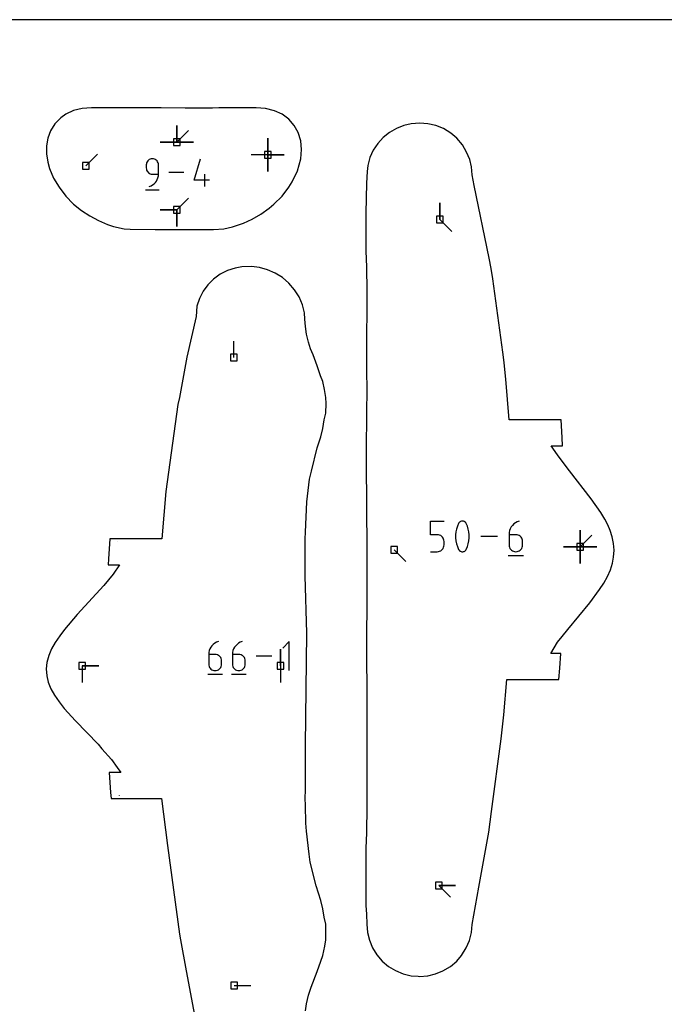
# Model space of a CAD drawing. Extents: x 0 to 600, y 0 to 900.
# Tile 19 of 55: x 237 to 293, y 816 to 900. Entities that reach past the tile are written whole.
import ezdxf

# ---------------------------------------------------------------- set-up
doc = ezdxf.new("R2010")
doc.units = 0

msp = doc.modelspace()

# ---------------------------------------------------------------- linework, layer by layer
at = {"layer": 'annotation', "color": 1}
for p, q in [((250.876532, 889.492236), (250.876532, 890.920986)), ((250.876532, 889.492236), (250.876532, 890.920986)), ((250.876532, 890.920986), (250.876532, 889.492236)), ((250.876532, 889.492236), (250.876532, 890.920986)), ((250.876532, 890.920986), (250.876532, 889.492236)), ((250.876532, 889.492236), (250.876532, 890.920986)), ((250.876532, 890.920986), (250.876532, 889.492236)), ((250.876532, 889.492236), (251.88681, 890.502514)), ((258.677409, 888.415347), (258.677409, 889.844097)), ((258.677409, 888.415347), (258.677409, 889.844097)), ((258.677409, 889.844097), (258.677409, 888.415347)), ((258.677409, 888.415347), (258.677409, 889.844097)), ((258.677409, 889.844097), (258.677409, 888.415347)), ((258.677409, 888.415347), (258.677409, 889.844097)), ((258.677409, 889.844097), (258.677409, 888.415347)), ((250.876532, 889.492236), (249.447782, 889.492236)), ((250.876532, 889.492236), (249.447782, 889.492236)), ((249.447782, 889.492236), (250.876532, 889.492236)), ((250.876532, 889.492236), (252.305282, 889.492236)), ((250.876532, 889.492236), (252.305282, 889.492236)), ((252.305282, 889.492236), (250.876532, 889.492236)), ((250.876532, 889.492236), (252.305282, 889.492236)), ((252.305282, 889.492236), (250.876532, 889.492236)), ((243.055945, 887.462847), (244.066223, 888.473126)), ((248.377509, 887.878264), (248.325609, 887.804815)), ((248.440885, 887.941703), (248.377509, 887.878264)), ((248.514241, 887.99364), (248.440885, 887.941703)), ((248.59608, 888.032584), (248.514241, 887.99364)), ((248.684904, 888.057044), (248.59608, 888.032584)), ((248.779215, 888.065529), (248.684904, 888.057044)), ((248.873721, 888.057044), (248.779215, 888.065529)), ((248.779215, 888.065529), (248.779215, 888.065529)), ((248.962649, 888.032584), (248.873721, 888.057044)), ((249.044518, 887.99364), (248.962649, 888.032584)), ((249.11785, 887.941703), (249.044518, 887.99364)), ((249.181165, 887.878264), (249.11785, 887.941703)), ((249.232985, 887.804815), (249.181165, 887.878264)), ((252.37342, 886.225281), (252.898145, 888.065529)), ((258.677409, 888.415347), (257.248659, 888.415347)), ((258.677409, 888.415347), (260.106159, 888.415347)), ((258.677409, 888.415347), (260.106159, 888.415347)), ((260.106159, 888.415347), (258.677409, 888.415347)), ((258.677409, 888.415347), (258.677409, 886.986597)), ((258.677409, 888.415347), (260.106159, 888.415347)), ((260.106159, 888.415347), (258.677409, 888.415347)), ((258.677409, 888.415347), (258.677409, 886.986597)), ((258.677409, 886.986597), (258.677409, 888.415347)), ((248.262231, 887.633852), (248.253747, 887.53932)), ((248.253747, 887.53932), (248.253747, 887.276215)), ((248.253747, 887.276215), (248.253747, 887.276215)), ((248.253747, 887.276215), (248.262231, 887.181688)), ((248.286684, 887.722847), (248.262231, 887.633852)), ((248.262231, 887.181688), (248.286684, 887.092706)), ((248.325609, 887.804815), (248.286684, 887.722847)), ((248.286684, 887.092706), (248.325609, 887.010758)), ((248.325609, 887.010758), (248.377509, 886.937333)), ((249.271831, 887.722847), (249.232985, 887.804815)), ((249.296223, 887.633852), (249.271831, 887.722847)), ((249.304682, 887.53932), (249.296223, 887.633852)), ((249.304682, 886.750154), (249.304682, 887.53932)), ((249.304682, 887.53932), (249.304682, 887.53932)), ((248.377509, 886.937333), (248.440885, 886.873919)), ((248.440885, 886.873919), (248.514241, 886.822005)), ((248.514241, 886.822005), (248.59608, 886.783081)), ((248.59608, 886.783081), (248.684904, 886.758634)), ((248.684904, 886.758634), (248.779215, 886.750154)), ((248.779215, 886.750154), (249.304682, 886.750154)), ((249.037586, 886.033654), (249.12994, 886.156853)), ((249.12994, 886.156853), (249.204251, 886.292031)), ((249.204251, 886.292031), (249.259096, 886.43726)), ((249.259096, 886.43726), (249.293048, 886.59061)), ((249.293048, 886.59061), (249.304682, 886.750154)), ((251.486276, 886.882374), (250.192419, 886.882374)), ((253.687311, 886.225281), (252.37342, 886.225281)), ((253.29347, 885.69922), (253.29347, 886.750154)), ((248.188083, 885.403431), (249.371237, 885.403431)), ((248.516258, 885.69922), (248.666527, 885.755217)), ((248.516258, 885.69922), (248.516258, 885.69922)), ((248.666527, 885.755217), (248.804454, 885.830908)), ((248.804454, 885.830908), (248.928616, 885.924363)), ((248.928616, 885.924363), (249.037586, 886.033654)), ((250.876954, 883.673349), (251.887233, 884.683628)), ((250.876954, 883.673349), (249.448204, 883.673349)), ((250.876954, 883.673349), (249.448204, 883.673349)), ((249.448204, 883.673349), (250.876954, 883.673349)), ((250.876954, 883.673349), (250.876954, 882.244599)), ((250.876954, 883.673349), (250.876954, 882.244599)), ((250.876954, 882.244599), (250.876954, 883.673349)), ((250.876954, 883.673349), (250.876954, 882.244599)), ((250.876954, 882.244599), (250.876954, 883.673349)), ((273.46247, 882.850837), (273.46247, 884.279587)), ((273.46247, 882.850837), (273.46247, 884.279587)), ((273.46247, 884.279587), (273.46247, 882.850837)), ((273.46247, 882.850837), (274.472749, 881.840558)), ((255.766176, 871.005011), (255.766176, 872.433761)), ((272.648823, 855.816112), (272.648823, 856.989925)), ((272.648823, 856.989925), (273.819495, 856.989925)), ((275.060768, 856.781203), (274.959725, 856.54359)), ((275.094794, 856.837787), (275.060768, 856.781203)), ((275.060768, 856.781203), (275.060768, 856.781203)), ((275.1372, 856.886007), (275.094794, 856.837787)), ((275.186581, 856.925395), (275.1372, 856.886007)), ((275.241534, 856.955486), (275.186581, 856.925395)), ((275.300654, 856.975813), (275.241534, 856.955486)), ((275.362537, 856.985908), (275.300654, 856.975813)), ((275.425779, 856.985306), (275.362537, 856.985908)), ((275.488976, 856.973539), (275.425779, 856.985306)), ((275.550724, 856.950142), (275.488976, 856.973539)), ((275.574363, 856.93772), (275.550724, 856.950142)), ((275.550724, 856.950142), (275.550724, 856.950142)), ((275.597046, 856.923452), (275.574363, 856.93772)), ((275.618664, 856.907451), (275.597046, 856.923452)), ((275.639106, 856.889829), (275.618664, 856.907451)), ((275.658263, 856.8707), (275.639106, 856.889829)), ((275.676024, 856.850177), (275.658263, 856.8707)), ((275.692278, 856.828371), (275.676024, 856.850177)), ((275.706917, 856.805398), (275.692278, 856.828371)), ((275.719829, 856.781368), (275.706917, 856.805398)), ((275.821361, 856.543265), (275.719829, 856.781368)), ((275.719829, 856.781368), (275.719829, 856.781368)), ((279.689365, 856.615887), (279.586406, 856.478388)), ((279.810875, 856.737912), (279.689365, 856.615887)), ((279.949355, 856.842341), (279.810875, 856.737912)), ((280.103227, 856.927053), (279.949355, 856.842341)), ((280.270911, 856.989925), (280.103227, 856.927053)), ((280.270911, 856.989925), (280.270911, 856.989925)), ((273.234159, 855.816112), (272.648823, 855.816112)), ((273.339259, 855.806717), (273.234159, 855.816112)), ((273.438226, 855.779622), (273.339259, 855.806717)), ((273.529395, 855.73646), (273.438226, 855.779622)), ((273.611104, 855.678867), (273.529395, 855.73646)), ((274.833422, 856.049641), (274.808161, 855.797205)), ((274.808161, 855.797205), (274.808161, 855.543726)), ((274.883943, 856.299086), (274.833422, 856.049641)), ((274.959725, 856.54359), (274.883943, 856.299086)), ((275.89751, 856.298395), (275.821361, 856.543265)), ((275.948277, 856.048705), (275.89751, 856.298395)), ((275.97366, 855.796145), (275.948277, 856.048705)), ((275.97366, 855.542666), (275.97366, 855.796145)), ((279.404629, 855.994279), (279.391668, 855.816112)), ((279.391668, 855.816112), (279.391668, 854.940009)), ((279.977004, 855.816112), (279.391668, 855.816112)), ((279.442458, 856.165462), (279.404629, 855.994279)), ((279.503577, 856.327539), (279.442458, 856.165462)), ((279.586406, 856.478388), (279.503577, 856.327539)), ((280.082278, 855.806717), (279.977004, 855.816112)), ((280.181337, 855.779622), (280.082278, 855.806717)), ((280.272534, 855.73646), (280.181337, 855.779622)), ((280.354221, 855.678867), (280.272534, 855.73646)), ((285.494307, 854.766929), (285.494307, 856.195679)), ((285.494307, 854.766929), (285.494307, 856.195679)), ((285.494307, 856.195679), (285.494307, 854.766929)), ((285.494307, 854.766929), (285.494307, 856.195679)), ((285.494307, 856.195679), (285.494307, 854.766929)), ((285.494307, 854.766929), (285.494307, 856.195679)), ((285.494307, 856.195679), (285.494307, 854.766929)), ((285.494307, 854.766929), (285.494307, 856.195679)), ((285.494307, 856.195679), (285.494307, 854.766929)), ((285.494307, 854.766929), (286.504586, 855.777208)), ((245.8281, 855.239082), (245.827634, 855.232446)), ((273.681688, 855.608475), (273.611104, 855.678867)), ((273.739482, 855.526918), (273.681688, 855.608475)), ((273.782824, 855.435831), (273.739482, 855.526918)), ((273.81005, 855.336848), (273.782824, 855.435831)), ((273.810045, 854.834712), (273.819495, 854.940009)), ((273.819495, 855.231602), (273.81005, 855.336848)), ((273.819495, 854.940009), (273.819495, 855.231602)), ((273.819495, 855.231602), (273.819495, 855.231602)), ((274.808161, 855.543726), (274.833422, 855.291154)), ((274.833422, 855.291154), (274.883943, 855.04144)), ((274.883943, 855.04144), (274.959725, 854.796532)), ((275.821361, 854.796207), (275.89751, 855.040748)), ((275.89751, 855.040748), (275.948277, 855.290217)), ((275.948277, 855.290217), (275.97366, 855.542666)), ((278.403448, 855.671968), (276.962176, 855.671968)), ((279.391668, 854.940009), (279.391668, 854.940009)), ((279.391668, 854.940009), (279.401118, 854.834712)), ((280.42475, 855.608475), (280.354221, 855.678867)), ((280.482474, 855.526918), (280.42475, 855.608475)), ((280.525745, 855.435831), (280.482474, 855.526918)), ((280.552916, 855.336848), (280.525745, 855.435831)), ((280.56234, 855.231602), (280.552916, 855.336848)), ((280.552916, 854.834712), (280.56234, 854.940009)), ((280.56234, 854.940009), (280.56234, 855.231602)), ((280.56234, 855.231602), (280.56234, 855.231602)), ((269.524736, 854.528804), (270.535015, 853.518525)), ((272.648823, 854.354012), (273.234159, 854.354012)), ((273.234159, 854.354012), (273.339215, 854.363457)), ((273.234159, 854.354012), (273.234159, 854.354012)), ((273.339215, 854.363457), (273.438159, 854.390689)), ((273.438159, 854.390689), (273.529322, 854.434049)), ((273.529322, 854.434049), (273.611036, 854.491877)), ((273.611036, 854.491877), (273.681633, 854.562516)), ((273.681633, 854.562516), (273.739446, 854.644307)), ((273.739446, 854.644307), (273.782805, 854.735592)), ((273.782805, 854.735592), (273.810045, 854.834712)), ((274.959725, 854.796532), (275.060768, 854.558381)), ((275.060768, 854.558381), (275.060768, 854.558381)), ((275.060768, 854.558381), (275.073633, 854.534399)), ((275.073633, 854.534399), (275.088163, 854.511539)), ((275.088163, 854.511539), (275.104297, 854.489872)), ((275.104297, 854.489872), (275.121975, 854.469465)), ((275.121975, 854.469465), (275.141133, 854.45039)), ((275.141133, 854.45039), (275.161713, 854.432714)), ((275.161713, 854.432714), (275.183651, 854.416507)), ((275.183651, 854.416507), (275.206887, 854.40184)), ((275.206887, 854.40184), (275.23136, 854.38878)), ((275.23136, 854.38878), (275.23136, 854.38878)), ((275.23136, 854.38878), (275.292622, 854.365879)), ((275.292622, 854.365879), (275.355451, 854.354501)), ((275.355451, 854.354501), (275.418427, 854.354183)), ((275.418427, 854.354183), (275.48013, 854.364461)), ((275.48013, 854.364461), (275.539139, 854.38487)), ((275.539139, 854.38487), (275.594034, 854.414947)), ((275.594034, 854.414947), (275.643394, 854.454228)), ((275.643394, 854.454228), (275.685799, 854.502249)), ((275.685799, 854.502249), (275.719829, 854.558546)), ((275.719829, 854.558546), (275.821361, 854.796207)), ((275.719829, 854.558546), (275.719829, 854.558546)), ((279.401118, 854.834712), (279.428357, 854.735592)), ((279.428357, 854.735592), (279.471717, 854.644307)), ((279.471717, 854.644307), (279.529529, 854.562516)), ((279.529529, 854.562516), (279.600127, 854.491877)), ((279.600127, 854.491877), (279.681841, 854.434049)), ((279.681841, 854.434049), (279.773004, 854.390689)), ((279.773004, 854.390689), (279.871947, 854.363457)), ((279.871947, 854.363457), (279.977004, 854.354012)), ((279.977004, 854.354012), (280.082278, 854.363457)), ((279.977004, 854.354012), (279.977004, 854.354012)), ((280.082278, 854.363457), (280.181337, 854.390689)), ((280.181337, 854.390689), (280.272534, 854.434049)), ((280.272534, 854.434049), (280.354221, 854.491877)), ((280.354221, 854.491877), (280.42475, 854.562516)), ((280.42475, 854.562516), (280.482474, 854.644307)), ((280.482474, 854.644307), (280.525745, 854.735592)), ((280.525745, 854.735592), (280.552916, 854.834712)), ((285.494307, 854.766929), (284.065557, 854.766929)), ((285.494307, 854.766929), (284.065557, 854.766929)), ((284.065557, 854.766929), (285.494307, 854.766929)), ((285.494307, 854.766929), (286.923057, 854.766929)), ((285.494307, 854.766929), (286.923057, 854.766929)), ((286.923057, 854.766929), (285.494307, 854.766929)), ((285.494307, 854.766929), (285.494307, 853.338179)), ((285.494307, 854.766929), (286.923057, 854.766929)), ((286.923057, 854.766929), (285.494307, 854.766929)), ((285.494307, 854.766929), (285.494307, 853.338179)), ((285.494307, 853.338179), (285.494307, 854.766929)), ((285.494307, 854.766929), (286.923057, 854.766929)), ((286.923057, 854.766929), (285.494307, 854.766929)), ((285.494307, 854.766929), (285.494307, 853.338179)), ((285.494307, 853.338179), (285.494307, 854.766929)), ((279.318356, 854.024522), (280.636312, 854.024522)), ((254.140619, 846.505993), (254.010103, 846.407569)), ((254.285643, 846.585833), (254.140619, 846.505993)), ((254.443684, 846.645089), (254.285643, 846.585833)), ((254.443684, 846.645089), (254.443684, 846.645089)), ((256.175592, 846.505993), (256.045075, 846.407569)), ((256.320615, 846.585833), (256.175592, 846.505993)), ((256.478656, 846.645089), (256.320615, 846.585833)), ((256.478656, 846.645089), (256.478656, 846.645089)), ((260.527334, 846.645089), (259.975036, 846.092636)), ((260.527334, 844.160761), (260.527334, 846.645089)), ((253.627219, 845.706701), (253.615003, 845.53878)), ((253.662873, 845.86804), (253.627219, 845.706701)), ((253.720477, 846.020796), (253.662873, 845.86804)), ((253.798543, 846.16297), (253.720477, 846.020796)), ((253.895581, 846.292561), (253.798543, 846.16297)), ((254.010103, 846.407569), (253.895581, 846.292561)), ((255.662191, 845.706701), (255.649975, 845.53878)), ((255.697845, 845.86804), (255.662191, 845.706701)), ((255.75545, 846.020796), (255.697845, 845.86804)), ((255.833515, 846.16297), (255.75545, 846.020796)), ((255.930553, 846.292561), (255.833515, 846.16297)), ((256.045075, 846.407569), (255.930553, 846.292561)), ((259.774012, 844.561735), (259.774012, 845.990485)), ((259.774012, 844.561735), (259.774012, 845.990485)), ((259.774012, 845.990485), (259.774012, 844.561735)), ((253.615003, 845.53878), (253.615003, 844.713059)), ((254.166678, 845.53878), (253.615003, 845.53878)), ((254.265898, 845.529925), (254.166678, 845.53878)), ((254.35926, 845.504388), (254.265898, 845.529925)), ((254.445213, 845.463709), (254.35926, 845.504388)), ((254.522202, 845.409427), (254.445213, 845.463709)), ((254.588675, 845.343083), (254.522202, 845.409427)), ((254.64308, 845.266217), (254.588675, 845.343083)), ((254.683863, 845.180368), (254.64308, 845.266217)), ((254.709471, 845.087077), (254.683863, 845.180368)), ((254.718353, 844.987884), (254.709471, 845.087077)), ((254.718353, 844.713059), (254.718353, 844.987884)), ((254.718353, 844.987884), (254.718353, 844.987884)), ((255.649975, 845.53878), (255.649975, 844.713059)), ((256.20165, 845.53878), (255.649975, 845.53878)), ((256.30087, 845.529925), (256.20165, 845.53878)), ((256.394233, 845.504388), (256.30087, 845.529925)), ((256.480185, 845.463709), (256.394233, 845.504388)), ((256.557174, 845.409427), (256.480185, 845.463709)), ((256.623648, 845.343083), (256.557174, 845.409427)), ((256.678052, 845.266217), (256.623648, 845.343083)), ((256.718835, 845.180368), (256.678052, 845.266217)), ((256.744444, 845.087077), (256.718835, 845.180368)), ((256.753325, 844.987884), (256.744444, 845.087077)), ((256.753325, 844.713059), (256.753325, 844.987884)), ((256.753325, 844.987884), (256.753325, 844.987884)), ((259.043569, 845.402925), (257.685181, 845.402925)), ((242.763805, 844.561735), (244.192555, 844.561735)), ((242.763805, 844.561735), (244.192555, 844.561735)), ((244.192555, 844.561735), (242.763805, 844.561735)), ((242.763805, 844.561735), (242.763805, 843.132985)), ((253.615003, 844.713059), (253.615003, 844.713059)), ((253.615003, 844.713059), (253.62391, 844.613818)), ((253.62391, 844.613818), (253.649583, 844.520398)), ((253.649583, 844.520398), (253.690449, 844.434363)), ((253.690449, 844.434363), (253.744937, 844.357275)), ((253.744937, 844.357275), (253.811474, 844.290699)), ((253.811474, 844.290699), (253.888489, 844.236196)), ((253.888489, 844.236196), (253.974409, 844.19533)), ((253.974409, 844.19533), (254.067663, 844.169664)), ((254.067663, 844.169664), (254.166678, 844.160761)), ((254.166678, 844.160761), (254.265898, 844.169664)), ((254.166678, 844.160761), (254.166678, 844.160761)), ((254.265898, 844.169664), (254.35926, 844.19533)), ((254.35926, 844.19533), (254.445213, 844.236196)), ((254.445213, 844.236196), (254.522202, 844.290699)), ((254.522202, 844.290699), (254.588675, 844.357275)), ((254.588675, 844.357275), (254.64308, 844.434363)), ((254.64308, 844.434363), (254.683863, 844.520398)), ((254.683863, 844.520398), (254.709471, 844.613818)), ((254.709471, 844.613818), (254.718353, 844.713059)), ((255.649975, 844.713059), (255.649975, 844.713059)), ((255.649975, 844.713059), (255.658882, 844.613818)), ((255.658882, 844.613818), (255.684555, 844.520398)), ((255.684555, 844.520398), (255.725421, 844.434363)), ((255.725421, 844.434363), (255.779909, 844.357275)), ((255.779909, 844.357275), (255.846447, 844.290699)), ((255.846447, 844.290699), (255.923461, 844.236196)), ((255.923461, 844.236196), (256.009382, 844.19533)), ((256.009382, 844.19533), (256.102635, 844.169664)), ((256.102635, 844.169664), (256.20165, 844.160761)), ((256.20165, 844.160761), (256.30087, 844.169664)), ((256.20165, 844.160761), (256.20165, 844.160761)), ((256.30087, 844.169664), (256.394233, 844.19533)), ((256.394233, 844.19533), (256.480185, 844.236196)), ((256.480185, 844.236196), (256.557174, 844.290699)), ((256.557174, 844.290699), (256.623648, 844.357275)), ((256.623648, 844.357275), (256.678052, 844.434363)), ((256.678052, 844.434363), (256.718835, 844.520398)), ((256.718835, 844.520398), (256.744444, 844.613818)), ((256.744444, 844.613818), (256.753325, 844.713059)), ((259.774012, 844.561735), (259.774012, 843.132985)), ((253.545907, 843.850221), (254.788071, 843.850221)), ((255.58088, 843.850221), (256.823044, 843.850221)), ((245.928341, 833.429571), (245.92973, 833.411471)), ((273.359124, 825.720517), (274.787874, 825.720517)), ((273.359124, 825.720517), (274.787874, 825.720517)), ((274.787874, 825.720517), (273.359124, 825.720517)), ((273.359124, 825.720517), (274.369403, 824.710238)), ((255.809419, 817.152527), (257.238169, 817.152527))]:
    msp.add_line(p, q, dxfattribs=at)
at = {"layer": 'boundary', "color": 5}
for p, q in [((242.008024, 892.195601), (241.339404, 891.885392)), ((242.754233, 892.384574), (242.008024, 892.195601)), ((243.560275, 892.448684), (242.754233, 892.384574)), ((244.687121, 892.448382), (243.560275, 892.448684)), ((245.418175, 892.439003), (244.687121, 892.448382)), ((247.214346, 892.432537), (245.418175, 892.439003)), ((249.529668, 892.432522), (247.214346, 892.432537)), ((251.583572, 892.413819), (249.529668, 892.432522)), ((253.953402, 892.423149), (251.583572, 892.413819)), ((254.479666, 892.43253), (253.953402, 892.423149)), ((255.845856, 892.438603), (254.479666, 892.43253)), ((257.692036, 892.44076), (255.845856, 892.438603)), ((258.501165, 892.379215), (257.692036, 892.44076)), ((259.250669, 892.19219), (258.501165, 892.379215)), ((259.92149, 891.883461), (259.250669, 892.19219)), ((240.918162, 891.575578), (240.414108, 891.062709)), ((241.339404, 891.885392), (240.918162, 891.575578)), ((260.496543, 891.459831), (259.92149, 891.883461)), ((260.960983, 890.931165), (260.496543, 891.459831)), ((240.048613, 890.476987), (239.814584, 889.839816)), ((240.414108, 891.062709), (240.048613, 890.476987)), ((261.302517, 890.309947), (260.960983, 890.931165)), ((269.728883, 890.672991), (269.129986, 890.324208)), ((270.374189, 890.927296), (269.728883, 890.672991)), ((271.006887, 891.077901), (270.374189, 890.927296)), ((271.737468, 891.132273), (271.006887, 891.077901)), ((272.42725, 891.079087), (271.737468, 891.132273)), ((273.111856, 890.917474), (272.42725, 891.079087)), ((273.759775, 890.651948), (273.111856, 890.917474)), ((274.387836, 890.265117), (273.759775, 890.651948)), ((239.814584, 889.839816), (239.702957, 889.169662)), ((261.511765, 889.611129), (261.302517, 890.309947)), ((261.582593, 888.851845), (261.511765, 889.611129)), ((268.591446, 889.888652), (268.126044, 889.375885)), ((269.129986, 890.324208), (268.591446, 889.888652)), ((274.899935, 889.832427), (274.387836, 890.265117)), ((275.387908, 889.254268), (274.899935, 889.832427)), ((239.702957, 889.169662), (239.703707, 888.481916)), ((261.512288, 888.050675), (261.582593, 888.851845)), ((267.745162, 888.797348), (267.458593, 888.166417)), ((268.126044, 889.375885), (267.745162, 888.797348)), ((275.752819, 888.646898), (275.387908, 889.254268)), ((239.703707, 888.481916), (239.811791, 887.766605)), ((261.391558, 887.546302), (261.512288, 888.050675)), ((267.458593, 888.166417), (267.273965, 887.497305)), ((276.015535, 887.992501), (275.752819, 888.646898)), ((276.164964, 887.378181), (276.015535, 887.992501)), ((239.811791, 887.766605), (239.962366, 887.227389)), ((239.962366, 887.227389), (240.302953, 886.415978)), ((260.776306, 886.080503), (261.226274, 887.019142)), ((261.226274, 887.019142), (261.391558, 887.546302)), ((267.273965, 887.497305), (267.219995, 886.968708)), ((276.220757, 886.679124), (276.164964, 887.378181)), ((240.302953, 886.415978), (240.768042, 885.623689)), ((267.219995, 886.968708), (267.150287, 885.964851)), ((276.397618, 885.787138), (276.220757, 886.679124)), ((240.768042, 885.623689), (241.345969, 884.871674)), ((259.911905, 884.867806), (260.506329, 885.630385)), ((260.506329, 885.630385), (260.776306, 886.080503)), ((267.150287, 885.964851), (267.091568, 883.393599)), ((277.695774, 879.540437), (276.397618, 885.787138)), ((241.345969, 884.871674), (241.993863, 884.20826)), ((259.218268, 884.16439), (259.911905, 884.867806)), ((241.993863, 884.20826), (242.019146, 884.182739)), ((242.019146, 884.182739), (242.687387, 883.64155)), ((242.687387, 883.64155), (243.399799, 883.16653)), ((258.096602, 883.313959), (258.794203, 883.817848)), ((258.794203, 883.817848), (259.218268, 884.16439)), ((243.399799, 883.16653), (244.145872, 882.764445)), ((244.145872, 882.764445), (244.91624, 882.441376)), ((256.592386, 882.529748), (257.359084, 882.882238)), ((257.359084, 882.882238), (258.096602, 883.313959)), ((267.091568, 883.393599), (267.088833, 882.292441)), ((244.91624, 882.441376), (245.450923, 882.258561)), ((245.450923, 882.258561), (246.354278, 882.068808)), ((246.354278, 882.068808), (246.882443, 882.03203)), ((246.882443, 882.03203), (249.034423, 882.00918)), ((249.034423, 882.00918), (254.026549, 882.00076)), ((254.026549, 882.00076), (254.911948, 882.069853)), ((254.911948, 882.069853), (255.647891, 882.230123)), ((255.647891, 882.230123), (256.592386, 882.529748)), ((267.088833, 882.292441), (267.09976, 881.486907)), ((267.09976, 881.486907), (267.11619, 880.141414)), ((267.11619, 880.141414), (267.150975, 878.807087)), ((277.86231, 878.657997), (277.695774, 879.540437)), ((255.887421, 878.686462), (255.219565, 878.470213)), ((256.45717, 878.796552), (255.887421, 878.686462)), ((257.28426, 878.815283), (256.45717, 878.796552)), ((257.986387, 878.727168), (257.28426, 878.815283)), ((258.672414, 878.539074), (257.986387, 878.727168)), ((259.324816, 878.255291), (258.672414, 878.539074)), ((267.150975, 878.807087), (267.197231, 876.70235)), ((277.999566, 877.773281), (277.86231, 878.657997)), ((254.028847, 877.752144), (253.534912, 877.264366)), ((254.595073, 878.156783), (254.028847, 877.752144)), ((255.219565, 878.470213), (254.595073, 878.156783)), ((259.942265, 877.870275), (259.324816, 878.255291)), ((260.505742, 877.388499), (259.942265, 877.870275)), ((278.868233, 871.482035), (277.999566, 877.773281)), ((253.534912, 877.264366), (253.1261, 876.703642)), ((260.987167, 876.831806), (260.505742, 877.388499)), ((252.81371, 876.082263), (252.606992, 875.414239)), ((253.1261, 876.703642), (252.81371, 876.082263)), ((261.374684, 876.213981), (260.987167, 876.831806)), ((261.658757, 875.550206), (261.374684, 876.213981)), ((267.197231, 876.70235), (267.16958, 871.205524)), ((252.606992, 875.414239), (252.530032, 874.534745)), ((261.832365, 874.857019), (261.658757, 875.550206)), ((252.530032, 874.534745), (251.735897, 871.057197)), ((261.878623, 874.293754), (261.832365, 874.857019)), ((261.926248, 873.685155), (261.878623, 874.293754)), ((262.019942, 873.011538), (261.926248, 873.685155)), ((262.184717, 872.335962), (262.019942, 873.011538)), ((262.366991, 871.754163), (262.184717, 872.335962)), ((251.735897, 871.057197), (251.095353, 867.583673)), ((262.586255, 871.246634), (262.366991, 871.754163)), ((262.937338, 870.300123), (262.586255, 871.246634)), ((267.16958, 871.205524), (267.165083, 869.551089)), ((278.977056, 870.595549), (278.868233, 871.482035)), ((263.224112, 869.43361), (262.937338, 870.300123)), ((279.058243, 869.708227), (278.977056, 870.595549)), ((263.416984, 868.945546), (263.224112, 869.43361)), ((267.165083, 869.551089), (267.175699, 868.593891)), ((279.108792, 869.152808), (279.058243, 869.708227)), ((263.565295, 868.271185), (263.416984, 868.945546)), ((267.175699, 868.593891), (267.129569, 863.337762)), ((279.398992, 865.671359), (279.108792, 869.152808)), ((251.095353, 867.583673), (250.974073, 866.986959)), ((263.661262, 867.598093), (263.565295, 868.271185)), ((263.685482, 867.068886), (263.661262, 867.598093)), ((250.974073, 866.986959), (249.949657, 859.532468)), ((263.667793, 866.255795), (263.685482, 867.068886)), ((263.539997, 865.657794), (263.667793, 866.255795)), ((263.422947, 864.923052), (263.539997, 865.657794)), ((280.726929, 865.671375), (279.398992, 865.671359)), ((283.854303, 865.671538), (280.726929, 865.671375)), ((283.949294, 864.142705), (283.854303, 865.671538)), ((262.923777, 863.275249), (263.247824, 864.219047)), ((263.247824, 864.219047), (263.422947, 864.923052)), ((267.129569, 863.337762), (267.117901, 862.00905)), ((283.556072, 862.655348), (283.020305, 863.443085)), ((283.020305, 863.443085), (283.992277, 863.442941)), ((283.992277, 863.442941), (283.949294, 864.142705)), ((262.431496, 861.273891), (262.923777, 863.275249)), ((283.945503, 862.119258), (283.556072, 862.655348)), ((267.117901, 862.00905), (267.175534, 854.534688)), ((284.569733, 861.2878), (283.945503, 862.119258)), ((262.26971, 860.589838), (262.431496, 861.273891)), ((286.443684, 858.897909), (284.569733, 861.2878)), ((262.028713, 858.635302), (262.26971, 860.589838)), ((249.949657, 859.532468), (249.585844, 855.466067)), ((261.93004, 856.041501), (262.028713, 858.635302)), ((287.259109, 857.725466), (286.443684, 858.897909)), ((287.603293, 857.142252), (287.259109, 857.725466)), ((287.867407, 856.656899), (287.603293, 857.142252)), ((288.077721, 856.184574), (287.867407, 856.656899)), ((261.909346, 855.46687), (261.93004, 856.041501)), ((288.258753, 855.61911), (288.077721, 856.184574)), ((245.130418, 855.466344), (245.010226, 853.757271)), ((249.585844, 855.466067), (245.130418, 855.466344)), ((261.909331, 854.729086), (261.909346, 855.46687)), ((288.370735, 855.05665), (288.258753, 855.61911)), ((288.411109, 854.491687), (288.370735, 855.05665)), ((261.909014, 852.278269), (261.909331, 854.729086)), ((267.175534, 854.534688), (267.175538, 850.274019)), ((288.37012, 853.892197), (288.411109, 854.491687)), ((245.010226, 853.757271), (244.976038, 853.237701)), ((244.976038, 853.237701), (245.970239, 853.238423)), ((245.970239, 853.238423), (245.40107, 852.440318)), ((288.098145, 852.79596), (288.281183, 853.359749)), ((288.281183, 853.359749), (288.37012, 853.892197)), ((245.40107, 852.440318), (244.602159, 851.446871)), ((287.847209, 852.233), (288.098145, 852.79596)), ((262.038967, 847.35833), (261.909014, 852.278269)), ((287.172828, 851.106357), (287.536098, 851.670355)), ((287.536098, 851.670355), (287.847209, 852.233)), ((244.602159, 851.446871), (242.339392, 848.957347)), ((286.325504, 849.981967), (287.172828, 851.106357)), ((267.175538, 850.274019), (267.156608, 846.640851)), ((284.434966, 847.69067), (286.325504, 849.981967)), ((242.339392, 848.957347), (241.224922, 847.67644)), ((241.224922, 847.67644), (240.828217, 847.12486)), ((261.914926, 837.734114), (262.038967, 847.35833)), ((283.952702, 847.082582), (284.434966, 847.69067)), ((240.439097, 846.580555), (240.120265, 846.010803)), ((240.828217, 847.12486), (240.439097, 846.580555)), ((267.156608, 846.640851), (267.175453, 841.142939)), ((282.988582, 845.615501), (283.556604, 846.585967)), ((283.556604, 846.585967), (283.952702, 847.082582)), ((240.120265, 846.010803), (239.889302, 845.458797)), ((283.841971, 845.614534), (282.988582, 845.615501)), ((283.747197, 844.353947), (283.841971, 845.614534)), ((239.731366, 844.862035), (239.67534, 844.29777)), ((239.889302, 845.458797), (239.731366, 844.862035)), ((239.67534, 844.29777), (239.715729, 843.719442)), ((283.668622, 843.386558), (283.747197, 844.353947)), ((239.715729, 843.719442), (239.848847, 843.151552)), ((239.848847, 843.151552), (240.077021, 842.588327)), ((278.939067, 840.352414), (279.218126, 843.386356)), ((279.218126, 843.386356), (280.660895, 843.386472)), ((280.660895, 843.386472), (283.668622, 843.386558)), ((240.077021, 842.588327), (240.375603, 842.047171)), ((240.375603, 842.047171), (240.767534, 841.468866)), ((240.767534, 841.468866), (241.216885, 840.900024)), ((241.216885, 840.900024), (242.179848, 839.84113)), ((267.175453, 841.142939), (267.175403, 838.05579)), ((242.179848, 839.84113), (244.120859, 837.845901)), ((278.72971, 838.291454), (278.939067, 840.352414)), ((267.175403, 838.05579), (267.198263, 832.497712)), ((277.885355, 832.054328), (278.72971, 838.291454)), ((244.120859, 837.845901), (244.44163, 837.447436)), ((244.44163, 837.447436), (245.262049, 836.516913)), ((261.909662, 835.4107), (261.914926, 837.734114)), ((245.262049, 836.516913), (245.750247, 835.849796)), ((245.750247, 835.849796), (246.075738, 835.41175)), ((246.075738, 835.41175), (245.073722, 835.409793)), ((245.073722, 835.409793), (245.199937, 833.710849)), ((261.911216, 833.924598), (261.909662, 835.4107)), ((261.894821, 833.182417), (261.911216, 833.924598)), ((245.199937, 833.710849), (245.240551, 833.181342)), ((245.240551, 833.181342), (249.572847, 833.181325)), ((249.572847, 833.181325), (250.074707, 829.15905)), ((261.913854, 832.604187), (261.894821, 833.182417)), ((261.964067, 831.079221), (261.913854, 832.604187)), ((267.198263, 832.497712), (267.150719, 830.251476)), ((277.645933, 830.300192), (277.885355, 832.054328)), ((261.996071, 830.383733), (261.964067, 831.079221)), ((262.237804, 828.415675), (261.996071, 830.383733)), ((267.150719, 830.251476), (267.115855, 828.915823)), ((276.800738, 825.564201), (277.645933, 830.300192)), ((250.074707, 829.15905), (251.107045, 821.557209)), ((267.115855, 828.915823), (267.094474, 828.003203)), ((262.333122, 827.713303), (262.237804, 828.415675)), ((267.094474, 828.003203), (267.101904, 826.485829)), ((262.829297, 825.699749), (262.333122, 827.713303)), ((267.101904, 826.485829), (267.099928, 824.890909)), ((263.247547, 824.43008), (262.829297, 825.699749)), ((276.218519, 822.383227), (276.800738, 825.564201)), ((267.099928, 824.890909), (267.101019, 823.992855)), ((263.42267, 823.726638), (263.247547, 824.43008)), ((263.539877, 822.992917), (263.42267, 823.726638)), ((267.101019, 823.992855), (267.149364, 823.27098)), ((263.668015, 822.39483), (263.539877, 822.992917)), ((267.149364, 823.27098), (267.190485, 822.387569)), ((263.668485, 821.622544), (263.668015, 822.39483)), ((267.190485, 822.387569), (267.243171, 821.695742)), ((276.163116, 821.686119), (276.218519, 822.383227)), ((251.107045, 821.557209), (251.202265, 821.045845)), ((263.662547, 821.054844), (263.668485, 821.622544)), ((267.243171, 821.695742), (267.408549, 821.015103)), ((275.998535, 821.005874), (276.163116, 821.686119)), ((251.202265, 821.045845), (251.692999, 818.385096)), ((263.418711, 819.704638), (263.586635, 820.515039)), ((263.586635, 820.515039), (263.662547, 821.054844)), ((267.408549, 821.015103), (267.679994, 820.368028)), ((267.679994, 820.368028), (268.050752, 819.770454)), ((275.3056, 819.700023), (275.728516, 820.359455)), ((275.728516, 820.359455), (275.998535, 821.005874)), ((263.22589, 819.216671), (263.418711, 819.704638)), ((268.050752, 819.770454), (268.511793, 819.237105)), ((274.9011, 819.230483), (275.3056, 819.700023)), ((262.938939, 818.349581), (263.22589, 819.216671)), ((268.511793, 819.237105), (269.051709, 818.781113)), ((269.051709, 818.781113), (269.657207, 818.41372)), ((273.716709, 818.391093), (274.364042, 818.775706)), ((274.364042, 818.775706), (274.9011, 819.230483)), ((251.692999, 818.385096), (252.484553, 814.140503)), ((262.407909, 816.994158), (262.938939, 818.349581)), ((269.657207, 818.41372), (270.313391, 818.143978)), ((270.313391, 818.143978), (271.004069, 817.97852)), ((271.004069, 817.97852), (271.586554, 817.931623)), ((271.586554, 817.931623), (271.714881, 817.921668)), ((271.714881, 817.921668), (272.422216, 817.977304)), ((272.422216, 817.977304), (273.075563, 818.133284)), ((273.075563, 818.133284), (273.716709, 818.391093)), ((262.186644, 816.317148), (262.407909, 816.994158)), ((262.007069, 815.559245), (262.186644, 816.317148)), ((261.92707, 814.970747), (262.007069, 815.559245))]:
    msp.add_line(p, q, dxfattribs=at)
at = {"layer": 'frame', "color": 5}
msp.add_line((600, 900), (0, 900), dxfattribs=at)
at = {"layer": 'hole', "color": 5}
for p, q in [((251.162282, 889.777986), (250.590782, 889.777986)), ((250.590782, 889.777986), (250.590782, 889.206486)), ((251.162282, 889.206486), (251.162282, 889.777986)), ((250.590782, 889.206486), (251.162282, 889.206486)), ((258.963159, 888.701097), (258.391659, 888.701097)), ((258.391659, 888.701097), (258.391659, 888.129597)), ((258.963159, 888.129597), (258.963159, 888.701097)), ((258.391659, 888.129597), (258.963159, 888.129597)), ((243.341695, 887.748597), (242.770195, 887.748597)), ((242.770195, 887.748597), (242.770195, 887.177097)), ((242.770195, 887.177097), (243.341695, 887.177097)), ((243.341695, 887.177097), (243.341695, 887.748597)), ((251.162704, 883.959099), (250.591204, 883.959099)), ((250.591204, 883.959099), (250.591204, 883.387599)), ((251.162704, 883.387599), (251.162704, 883.959099)), ((250.591204, 883.387599), (251.162704, 883.387599)), ((273.74822, 883.136587), (273.17672, 883.136587)), ((273.17672, 883.136587), (273.17672, 882.565087)), ((273.74822, 882.565087), (273.74822, 883.136587)), ((273.17672, 882.565087), (273.74822, 882.565087)), ((256.051926, 871.290761), (255.480426, 871.290761)), ((255.480426, 871.290761), (255.480426, 870.719261)), ((256.051926, 870.719261), (256.051926, 871.290761)), ((255.480426, 870.719261), (256.051926, 870.719261)), ((285.780057, 855.052679), (285.208557, 855.052679)), ((285.208557, 855.052679), (285.208557, 854.481179)), ((285.780057, 854.481179), (285.780057, 855.052679)), ((269.810486, 854.814554), (269.238986, 854.814554)), ((269.238986, 854.814554), (269.238986, 854.243054)), ((269.238986, 854.243054), (269.810486, 854.243054)), ((269.810486, 854.243054), (269.810486, 854.814554)), ((285.208557, 854.481179), (285.780057, 854.481179)), ((243.049555, 844.847485), (242.478055, 844.847485)), ((242.478055, 844.847485), (242.478055, 844.275985)), ((243.049555, 844.275985), (243.049555, 844.847485)), ((260.059762, 844.847485), (259.488262, 844.847485)), ((259.488262, 844.847485), (259.488262, 844.275985)), ((260.059762, 844.275985), (260.059762, 844.847485)), ((242.478055, 844.275985), (243.049555, 844.275985)), ((259.488262, 844.275985), (260.059762, 844.275985)), ((273.644874, 826.006267), (273.073374, 826.006267)), ((273.073374, 826.006267), (273.073374, 825.434767)), ((273.073374, 825.434767), (273.644874, 825.434767)), ((273.644874, 825.434767), (273.644874, 826.006267)), ((256.095169, 817.438277), (255.523669, 817.438277)), ((255.523669, 817.438277), (255.523669, 816.866777)), ((255.523669, 816.866777), (256.095169, 816.866777)), ((256.095169, 816.866777), (256.095169, 817.438277))]:
    msp.add_line(p, q, dxfattribs=at)

doc.saveas('drawing.dxf')
